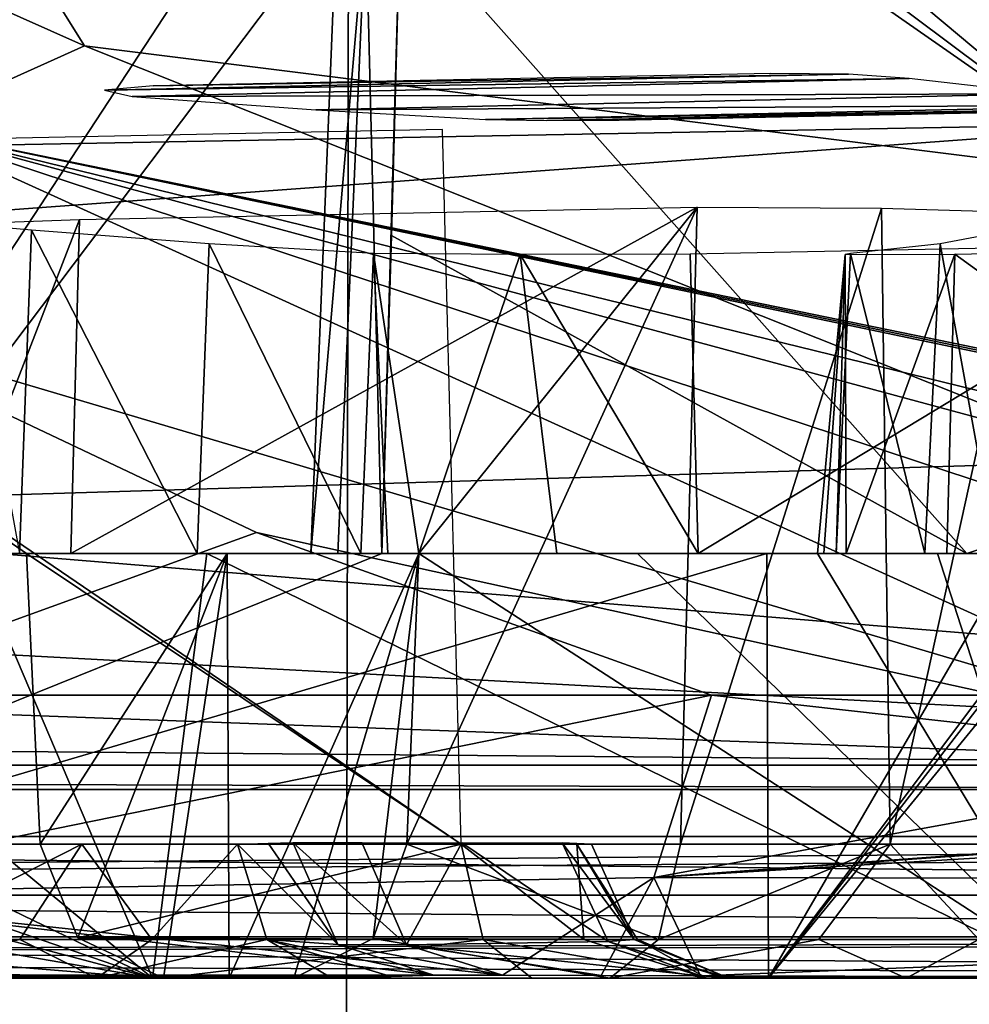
# Model space of a CAD drawing. Header units: millimetres. Extents: x -4274 to 4951, y -4805 to 4805.
# Tile 80 of 225: x 445 to 615, y -2976 to -2800. Entities that reach past the tile are written whole.
import ezdxf

# ---------------------------------------------------------------- set-up
doc = ezdxf.new("R2010")
doc.units = ezdxf.units.MM
doc.header["$LTSCALE"] = 41.718519
for name, color, linetype in [('1000', 7, 'CONTINUOUS'), ('1002', 7, 'CONTINUOUS'), ('1016', 7, 'CONTINUOUS'), ('1021', 7, 'CONTINUOUS'), ('1025', 7, 'CONTINUOUS'), ('1589', 7, 'CONTINUOUS'), ('1604', 7, 'CONTINUOUS'), ('1625', 7, 'CONTINUOUS'), ('1633', 7, 'CONTINUOUS'), ('1634', 7, 'CONTINUOUS'), ('270', 7, 'CONTINUOUS'), ('300', 7, 'CONTINUOUS'), ('499', 7, 'CONTINUOUS'), ('545', 7, 'CONTINUOUS'), ('559', 7, 'CONTINUOUS'), ('563', 7, 'CONTINUOUS'), ('568', 7, 'CONTINUOUS'), ('600', 7, 'CONTINUOUS'), ('629', 7, 'CONTINUOUS'), ('632', 7, 'CONTINUOUS'), ('636', 7, 'CONTINUOUS'), ('675', 7, 'CONTINUOUS'), ('710', 7, 'CONTINUOUS'), ('714', 7, 'CONTINUOUS'), ('716', 7, 'CONTINUOUS'), ('768', 7, 'CONTINUOUS'), ('769', 7, 'CONTINUOUS'), ('807', 7, 'CONTINUOUS'), ('826', 7, 'CONTINUOUS'), ('830', 7, 'CONTINUOUS'), ('833', 7, 'CONTINUOUS'), ('834', 7, 'CONTINUOUS'), ('835', 7, 'CONTINUOUS'), ('84', 7, 'CONTINUOUS'), ('873', 7, 'CONTINUOUS'), ('878', 7, 'CONTINUOUS'), ('889', 7, 'CONTINUOUS'), ('90', 7, 'CONTINUOUS'), ('918', 7, 'CONTINUOUS'), ('922', 7, 'CONTINUOUS'), ('928', 7, 'CONTINUOUS'), ('931', 7, 'CONTINUOUS'), ('933', 7, 'CONTINUOUS'), ('954', 7, 'CONTINUOUS'), ('960', 7, 'CONTINUOUS'), ('964', 7, 'CONTINUOUS'), ('965', 7, 'CONTINUOUS'), ('966', 7, 'CONTINUOUS'), ('989', 7, 'CONTINUOUS'), ('993', 7, 'CONTINUOUS')]:
    doc.layers.add(name, color=color, linetype=linetype)

msp = doc.modelspace()

# ---------------------------------------------------------------- linework, layer by layer
at = {"layer": '1000', "linetype": 'Continuous'}
for points in [[(547.17, -2947.73, -867.14), (554.83, -2964.83, -865.28), (541.92, -2947.51, -854.06), (547.17, -2947.73, -867.14)], [(547.17, -2947.73, -867.14), (541.92, -2947.51, -854.06), (545.02, -2947.61, -860.42), (547.17, -2947.73, -867.14)], [(541.92, -2947.51, -854.06), (554.83, -2964.83, -865.28), (550.18, -2965.2, -849.26), (541.92, -2947.51, -854.06)], [(554.83, -2964.83, -865.28), (571.82, -2971.8, -861.15), (550.18, -2965.2, -849.26), (554.83, -2964.83, -865.28)], [(571.82, -2971.8, -861.15), (570.7, -2971.58, -850.05), (550.18, -2965.2, -849.26), (571.82, -2971.8, -861.15)], [(570.7, -2971.58, -850.05), (566.72, -2971.37, -839.69), (550.18, -2965.2, -849.26), (570.7, -2971.58, -850.05)]]:
    msp.add_3dface(points, dxfattribs=at)
at = {"layer": '1002', "linetype": 'Continuous'}
for points in [[(609.73, -2840.05, -1388.61), (619.76, -2895.6, -1433.68), (622.71, -2837.63, -1432.94), (609.73, -2840.05, -1388.61)], [(593.65, -2841.78, -1345.35), (606.97, -2895.6, -1389.53), (609.73, -2840.05, -1388.61), (593.65, -2841.78, -1345.35)], [(606.97, -2895.6, -1389.53), (619.76, -2895.6, -1433.68), (609.73, -2840.05, -1388.61), (606.97, -2895.6, -1389.53)], [(593.65, -2841.78, -1345.35), (591.04, -2895.6, -1346.42), (606.97, -2895.6, -1389.53), (593.65, -2841.78, -1345.35)]]:
    msp.add_3dface(points, dxfattribs=at)
at = {"layer": '1016', "linetype": 'Continuous'}
for points in [[(455.36, -2835.71, -1058.91), (453.79, -2895.6, -1056.19), (432.18, -2895.6, -1083.94), (455.36, -2835.71, -1058.91)], [(455.36, -2835.71, -1058.91), (432.18, -2895.6, -1083.94), (433.82, -2836.48, -1091.38), (455.36, -2835.71, -1058.91)], [(444.63, -2895.6, -1130.35), (446.74, -2837.62, -1128.16), (433.82, -2836.48, -1091.38), (444.63, -2895.6, -1130.35)]]:
    msp.add_3dface(points, dxfattribs=at)
at = {"layer": '1021', "linetype": 'Continuous'}
for points in [[(591.04, -2895.6, -1346.42), (593.65, -2841.78, -1345.35), (592.69, -2841.99, -1314.43), (591.04, -2895.6, -1346.42)], [(587.69, -2895.6, -1332.47), (588.83, -2895.6, -1339.57), (592.69, -2841.99, -1314.43), (587.69, -2895.6, -1332.47)], [(592.88, -2895.6, -1306.91), (587.69, -2895.6, -1332.47), (592.69, -2841.99, -1314.43), (592.88, -2895.6, -1306.91)], [(588.83, -2895.6, -1339.57), (591.04, -2895.6, -1346.42), (592.69, -2841.99, -1314.43), (588.83, -2895.6, -1339.57)], [(612.34, -2841.91, -1290.53), (592.88, -2895.6, -1306.91), (592.69, -2841.99, -1314.43), (612.34, -2841.91, -1290.53)], [(612.34, -2841.91, -1290.53), (610.93, -2895.6, -1288.09), (592.88, -2895.6, -1306.91), (612.34, -2841.91, -1290.53)]]:
    msp.add_3dface(points, dxfattribs=at)
at = {"layer": '1025', "linetype": 'Continuous'}
for points in [[(686.6, -2895.6, -1244.41), (612.34, -2841.91, -1290.53), (705.68, -2840.03, -1236.75), (686.6, -2895.6, -1244.41)], [(612.34, -2841.91, -1290.53), (686.6, -2895.6, -1244.41), (610.93, -2895.6, -1288.09), (612.34, -2841.91, -1290.53)]]:
    msp.add_3dface(points, dxfattribs=at)
at = {"layer": '1589', "linetype": 'Continuous'}
for points in [[(593.28, -2809.65, -1017.09), (459.85, -2812.48, -1096.08), (604.18, -2810.42, -1025.36), (593.28, -2809.65, -1017.09)], [(468.58, -2811.71, -1082.7), (459.85, -2812.48, -1096.08), (593.28, -2809.65, -1017.09), (468.58, -2811.71, -1082.7)], [(579.37, -2809.48, -1018.87), (468.58, -2811.71, -1082.7), (593.28, -2809.65, -1017.09), (579.37, -2809.48, -1018.87)], [(459.85, -2812.48, -1096.08), (464.82, -2813.61, -1111.58), (604.18, -2810.42, -1025.36), (459.85, -2812.48, -1096.08)], [(604.18, -2810.42, -1025.36), (464.82, -2813.61, -1111.58), (628.19, -2813.18, -1066.69), (604.18, -2810.42, -1025.36)], [(464.82, -2813.61, -1111.58), (497.78, -2816.01, -1145.94), (628.19, -2813.18, -1066.69), (464.82, -2813.61, -1111.58)], [(497.78, -2816.01, -1145.94), (652.24, -2815.12, -1108.17), (628.19, -2813.18, -1066.69), (497.78, -2816.01, -1145.94)], [(528.17, -2817.73, -1182.54), (652.24, -2815.12, -1108.17), (497.78, -2816.01, -1145.94), (528.17, -2817.73, -1182.54)], [(653.97, -2815.6, -1122.02), (652.24, -2815.12, -1108.17), (528.17, -2817.73, -1182.54), (653.97, -2815.6, -1122.02)], [(539.18, -2817.95, -1189.3), (653.97, -2815.6, -1122.02), (528.17, -2817.73, -1182.54), (539.18, -2817.95, -1189.3)], [(645.39, -2815.98, -1133.22), (653.97, -2815.6, -1122.02), (539.18, -2817.95, -1189.3), (645.39, -2815.98, -1133.22)], [(552.15, -2817.86, -1187.17), (645.39, -2815.98, -1133.22), (539.18, -2817.95, -1189.3), (552.15, -2817.86, -1187.17)]]:
    msp.add_3dface(points, dxfattribs=at)
at = {"layer": '1604', "linetype": 'Continuous'}
for points in [[(-708.38, -2748.05, -3318.09), (710.36, -2716.85, -2498.97), (-688.94, -2843.26, -3306.86), (-708.38, -2748.05, -3318.09)], [(-688.94, -2843.26, -3306.86), (710.36, -2716.85, -2498.97), (670.21, -2758.77, -2522.15), (-688.94, -2843.26, -3306.86)], [(655.09, -2818.34, -2530.88), (-688.94, -2843.26, -3306.86), (670.21, -2758.77, -2522.15), (655.09, -2818.34, -2530.88)], [(-740.37, -2921, -3336.55), (-688.94, -2843.26, -3306.86), (655.09, -2818.34, -2530.88), (-740.37, -2921, -3336.55)], [(669.25, -2878.22, -2522.71), (-740.37, -2921, -3336.55), (655.09, -2818.34, -2530.88), (669.25, -2878.22, -2522.71)], [(708.73, -2921, -2499.92), (-740.37, -2921, -3336.55), (669.25, -2878.22, -2522.71), (708.73, -2921, -2499.92)]]:
    msp.add_3dface(points, dxfattribs=at)
at = {"layer": '1625', "linetype": 'Continuous'}
for points in [[(-1120.22, -2971.8, -3497.2), (1037.78, -2971.8, -2251.28), (-1144.86, -2971.8, -3452.77), (-1120.22, -2971.8, -3497.2)], [(1037.78, -2971.8, -2251.28), (1011.61, -2971.8, -2207.73), (-1144.86, -2971.8, -3452.77), (1037.78, -2971.8, -2251.28)]]:
    msp.add_3dface(points, dxfattribs=at)
at = {"layer": '1633', "linetype": 'Continuous'}
for points in [[(-740.37, -2921, -3336.55), (729.74, -2933.56, -2485.97), (-762.96, -2933.56, -3347.78), (-740.37, -2921, -3336.55)], [(-740.37, -2921, -3336.55), (708.73, -2921, -2499.92), (729.74, -2933.56, -2485.97), (-740.37, -2921, -3336.55)], [(752.62, -2937.93, -2471.22), (-787.17, -2937.93, -3360.22), (-762.96, -2933.56, -3347.78), (752.62, -2937.93, -2471.22)], [(729.74, -2933.56, -2485.97), (752.62, -2937.93, -2471.22), (-762.96, -2933.56, -3347.78), (729.74, -2933.56, -2485.97)], [(-1102.54, -2956.92, -3528.47), (-787.17, -2937.93, -3360.22), (1056.01, -2956.92, -2282.23), (-1102.54, -2956.92, -3528.47)], [(1056.01, -2956.92, -2282.23), (-787.17, -2937.93, -3360.22), (752.62, -2937.93, -2471.22), (1056.01, -2956.92, -2282.23)], [(-1120.22, -2971.8, -3497.2), (-1102.54, -2956.92, -3528.47), (1037.78, -2971.8, -2251.28), (-1120.22, -2971.8, -3497.2)], [(1037.78, -2971.8, -2251.28), (-1102.54, -2956.92, -3528.47), (1056.01, -2956.92, -2282.23), (1037.78, -2971.8, -2251.28)]]:
    msp.add_3dface(points, dxfattribs=at)
at = {"layer": '1634', "linetype": 'Continuous'}
for points in [[(-1157.56, -2946.4, -3430.77), (-1153.84, -2964.36, -3437.21), (998.91, -2946.4, -2185.73), (-1157.56, -2946.4, -3430.77)], [(998.91, -2946.4, -2185.73), (-1153.84, -2964.36, -3437.21), (1002.63, -2964.36, -2192.17), (998.91, -2946.4, -2185.73)], [(-1153.84, -2964.36, -3437.21), (-1144.86, -2971.8, -3452.77), (1002.63, -2964.36, -2192.17), (-1153.84, -2964.36, -3437.21)], [(-1144.86, -2971.8, -3452.77), (1011.61, -2971.8, -2207.73), (1002.63, -2964.36, -2192.17), (-1144.86, -2971.8, -3452.77)]]:
    msp.add_3dface(points, dxfattribs=at)
at = {"layer": '270', "linetype": 'Continuous'}
for points in [[(502.29, -3517.88, -7721.17), (996.97, -2516.9, -8129.78), (996.97, -3026.52, -7887.37), (502.29, -3517.88, -7721.17)], [(996.97, -2516.9, -8129.78), (502.29, -3517.88, -7721.17), (503.69, -2748.61, -8129.82), (996.97, -2516.9, -8129.78)], [(502.29, -3517.88, -7721.17), (0, -3517.92, -7758.29), (503.69, -2748.61, -8129.82), (502.29, -3517.88, -7721.17)], [(503.69, -2748.61, -8129.82), (0, -3517.92, -7758.29), (0, -2824, -8129.78), (503.69, -2748.61, -8129.82)]]:
    msp.add_3dface(points, dxfattribs=at)
at = {"layer": '300', "linetype": 'Continuous'}
for points in [[(-1547.65, -2547.31, -5305.43), (-1539.2, -3082.35, -4849.15), (1547.65, -2547.29, -5305.44), (-1547.65, -2547.31, -5305.43)], [(-1539.2, -3082.35, -4849.15), (1539.2, -3082.35, -4849.15), (1547.65, -2547.29, -5305.44), (-1539.2, -3082.35, -4849.15)]]:
    msp.add_3dface(points, dxfattribs=at)
at = {"layer": '499', "linetype": 'Continuous'}
for points in [[(-1174.96, -2946.4, -3440.82), (1012.6, -2964.36, -2169.24), (-1178.68, -2964.36, -3434.38), (-1174.96, -2946.4, -3440.82)], [(1016.32, -2946.4, -2175.68), (1012.6, -2964.36, -2169.24), (-1174.96, -2946.4, -3440.82), (1016.32, -2946.4, -2175.68)], [(1003.62, -2971.8, -2153.68), (-1187.66, -2971.8, -3418.82), (-1178.68, -2964.36, -3434.38), (1003.62, -2971.8, -2153.68)], [(1012.6, -2964.36, -2169.24), (1003.62, -2971.8, -2153.68), (-1178.68, -2964.36, -3434.38), (1012.6, -2964.36, -2169.24)]]:
    msp.add_3dface(points, dxfattribs=at)
at = {"layer": '545', "linetype": 'Continuous'}
for points in [[(1087.66, -2971.8, -1898.36), (-1332.01, -2971.8, -3295.36), (1003.62, -2971.8, -2153.68), (1087.66, -2971.8, -1898.36)], [(1003.62, -2971.8, -2153.68), (-1332.01, -2971.8, -3295.36), (-1187.66, -2971.8, -3418.82), (1003.62, -2971.8, -2153.68)]]:
    msp.add_3dface(points, dxfattribs=at)
at = {"layer": '559', "linetype": 'Continuous'}
for points in [[(-935.13, -2782.49, -3026.93), (1074.98, -2947.73, -1876.39), (1069.54, -2740.25, -1866.98), (-935.13, -2782.49, -3026.93)], [(-924.52, -2840.32, -3024.3), (1074.98, -2947.73, -1876.39), (-935.13, -2782.49, -3026.93), (-924.52, -2840.32, -3024.3)], [(-966.13, -2872.74, -3050.29), (1074.98, -2947.73, -1876.39), (-924.52, -2840.32, -3024.3), (-966.13, -2872.74, -3050.29)], [(-1344.7, -2947.73, -3273.39), (1074.98, -2947.73, -1876.39), (-966.13, -2872.74, -3050.29), (-1344.7, -2947.73, -3273.39)]]:
    msp.add_3dface(points, dxfattribs=at)
at = {"layer": '563', "linetype": 'Continuous'}
for points in [[(-175.65, -2971.8, -972.46), (-320.68, -2971.8, -1033.85), (578.94, -2971.8, -1865.15), (-175.65, -2971.8, -972.46)], [(-320.68, -2971.8, -1033.85), (320.67, -2971.8, -2144.7), (578.94, -2971.8, -1865.15), (-320.68, -2971.8, -1033.85)], [(-20.04, -2971.8, -948.24), (-175.65, -2971.8, -972.46), (578.94, -2971.8, -1865.15), (-20.04, -2971.8, -948.24)], [(-20.04, -2971.8, -948.24), (578.94, -2971.8, -1865.15), (59.33, -2971.8, -950.68), (-20.04, -2971.8, -948.24)], [(578.94, -2971.8, -1865.15), (633.8, -2971.8, -1491.2), (59.33, -2971.8, -950.68), (578.94, -2971.8, -1865.15)], [(633.8, -2971.8, -1491.2), (137.8, -2971.8, -962.91), (59.33, -2971.8, -950.68), (633.8, -2971.8, -1491.2)], [(633.8, -2971.8, -1491.2), (468.48, -2971.8, -1151.33), (137.8, -2971.8, -962.91), (633.8, -2971.8, -1491.2)]]:
    msp.add_3dface(points, dxfattribs=at)
at = {"layer": '568', "linetype": 'Continuous'}
for points in [[(413.32, -2971.8, -730.36), (458.4, -2971.8, -720.75), (399.32, -2971.8, -706.12), (413.32, -2971.8, -730.36)], [(399.32, -2971.8, -706.12), (458.4, -2971.8, -720.75), (430.19, -2971.8, -671.87), (399.32, -2971.8, -706.12)], [(458.4, -2971.8, -720.75), (500.61, -2971.8, -739.32), (430.19, -2971.8, -671.87), (458.4, -2971.8, -720.75)], [(430.19, -2971.8, -671.87), (500.61, -2971.8, -739.32), (435.21, -2971.8, -626.05), (430.19, -2971.8, -671.87)]]:
    msp.add_3dface(points, dxfattribs=at)
at = {"layer": '600', "linetype": 'Continuous'}
for points in [[(550.48, -2971.8, -967.93), (470.46, -2971.8, -981.8), (482.24, -2971.8, -991.11), (550.48, -2971.8, -967.93)], [(470.46, -2971.8, -981.8), (550.48, -2971.8, -967.93), (536.48, -2971.8, -943.69), (470.46, -2971.8, -981.8)], [(493.83, -2971.8, -1000.64), (550.48, -2971.8, -967.93), (482.24, -2971.8, -991.11), (493.83, -2971.8, -1000.64)], [(550.48, -2971.8, -967.93), (603.63, -2971.8, -959.56), (536.48, -2971.8, -943.69), (550.48, -2971.8, -967.93)], [(536.48, -2971.8, -943.69), (603.63, -2971.8, -959.56), (567.89, -2971.8, -908.3), (536.48, -2971.8, -943.69)], [(603.63, -2971.8, -959.56), (571.82, -2971.8, -861.15), (567.89, -2971.8, -908.3), (603.63, -2971.8, -959.56)], [(610.11, -2971.8, -924.95), (571.82, -2971.8, -861.15), (603.63, -2971.8, -959.56), (610.11, -2971.8, -924.95)], [(648.67, -2971.8, -988.97), (610.11, -2971.8, -924.95), (603.63, -2971.8, -959.56), (648.67, -2971.8, -988.97)]]:
    msp.add_3dface(points, dxfattribs=at)
at = {"layer": '629', "linetype": 'Continuous'}
for points in [[(362.87, -2762.88, -349.99), (456.27, -2804.54, -461.1), (337.79, -2615.01, 53.65), (362.87, -2762.88, -349.99)], [(337.79, -2615.01, 53.65), (456.27, -2804.54, -461.1), (643.27, -2827.94, -475.46), (337.79, -2615.01, 53.65)], [(643.27, -2827.94, -475.46), (456.27, -2804.54, -461.1), (638.22, -2877.16, -776.23), (643.27, -2827.94, -475.46)]]:
    msp.add_3dface(points, dxfattribs=at)
at = {"layer": '632', "linetype": 'Continuous'}
for points in [[(176.95, -2921.42, -972.82), (468.48, -2971.8, -1151.33), (180.55, -2895.6, -973.87), (176.95, -2921.42, -972.82)], [(180.55, -2895.6, -973.87), (468.48, -2971.8, -1151.33), (247.43, -2895.6, -997.58), (180.55, -2895.6, -973.87)], [(247.43, -2895.6, -997.58), (468.48, -2971.8, -1151.33), (311.28, -2895.6, -1028.54), (247.43, -2895.6, -997.58)], [(311.28, -2895.6, -1028.54), (468.48, -2971.8, -1151.33), (376.35, -2895.6, -1069.96), (311.28, -2895.6, -1028.54)], [(509.58, -2895.63, -1980.12), (578.62, -2895.6, -1865.92), (320.67, -2971.8, -2144.7), (509.58, -2895.63, -1980.12)], [(320.67, -2971.8, -2144.7), (578.62, -2895.6, -1865.92), (578.94, -2971.8, -1865.15), (320.67, -2971.8, -2144.7)], [(422, -2895.6, -2072.24), (509.58, -2895.63, -1980.12), (320.67, -2971.8, -2144.7), (422, -2895.6, -2072.24)], [(376.35, -2895.6, -1069.96), (468.48, -2971.8, -1151.33), (435.98, -2895.6, -1118.9), (376.35, -2895.6, -1069.96)], [(435.98, -2895.6, -1118.9), (468.48, -2971.8, -1151.33), (478.23, -2895.6, -1161.93), (435.98, -2895.6, -1118.9)], [(468.48, -2971.8, -1151.33), (633.8, -2971.8, -1491.2), (478.23, -2895.6, -1161.93), (468.48, -2971.8, -1151.33)], [(478.23, -2895.6, -1161.93), (633.8, -2971.8, -1491.2), (516.25, -2895.6, -1208.73), (478.23, -2895.6, -1161.93)], [(516.25, -2895.6, -1208.73), (633.8, -2971.8, -1491.2), (555.43, -2895.6, -1268.6), (516.25, -2895.6, -1208.73)], [(555.43, -2895.6, -1268.6), (633.8, -2971.8, -1491.2), (587.69, -2895.6, -1332.47), (555.43, -2895.6, -1268.6)], [(578.62, -2895.6, -1865.92), (623.24, -2895.6, -1740.62), (578.94, -2971.8, -1865.15), (578.62, -2895.6, -1865.92)], [(641.26, -2895.6, -1600.07), (637.92, -2895.6, -1523.01), (578.94, -2971.8, -1865.15), (641.26, -2895.6, -1600.07)], [(578.94, -2971.8, -1865.15), (637.92, -2895.6, -1523.01), (633.8, -2971.8, -1491.2), (578.94, -2971.8, -1865.15)], [(636.14, -2895.6, -1670.84), (641.26, -2895.6, -1600.07), (578.94, -2971.8, -1865.15), (636.14, -2895.6, -1670.84)], [(623.24, -2895.6, -1740.62), (636.14, -2895.6, -1670.84), (578.94, -2971.8, -1865.15), (623.24, -2895.6, -1740.62)], [(587.69, -2895.6, -1332.47), (633.8, -2971.8, -1491.2), (609.21, -2895.6, -1388.8), (587.69, -2895.6, -1332.47)], [(633.8, -2971.8, -1491.2), (625.35, -2895.6, -1446.9), (609.21, -2895.6, -1388.8), (633.8, -2971.8, -1491.2)], [(173.85, -2947.73, -971.94), (468.48, -2971.8, -1151.33), (176.95, -2921.42, -972.82), (173.85, -2947.73, -971.94)], [(161.4, -2964.1, -968.57), (468.48, -2971.8, -1151.33), (173.85, -2947.73, -971.94), (161.4, -2964.1, -968.57)], [(137.8, -2971.8, -962.91), (468.48, -2971.8, -1151.33), (161.4, -2964.1, -968.57), (137.8, -2971.8, -962.91)]]:
    msp.add_3dface(points, dxfattribs=at)
at = {"layer": '636', "linetype": 'Continuous'}
for points in [[(501.54, -2781.03, -1994.84), (415.16, -2895.6, -2075.03), (322.85, -2774.85, -2148.03), (501.54, -2781.03, -1994.84)], [(501.54, -2781.03, -1994.84), (496.87, -2895.6, -1991.07), (415.16, -2895.6, -2075.03), (501.54, -2781.03, -1994.84)]]:
    msp.add_3dface(points, dxfattribs=at)
at = {"layer": '675', "linetype": 'Continuous'}
for points in [[(496.87, -2895.6, -1991.07), (501.54, -2781.03, -1994.84), (506.75, -2781.16, -1989.47), (496.87, -2895.6, -1991.07)], [(501.7, -2895.6, -1985.94), (496.87, -2895.6, -1991.07), (506.75, -2781.16, -1989.47), (501.7, -2895.6, -1985.94)], [(509.58, -2895.63, -1980.12), (501.7, -2895.6, -1985.94), (506.75, -2781.16, -1989.47), (509.58, -2895.63, -1980.12)], [(512.86, -2781.17, -1985.16), (509.58, -2895.63, -1980.12), (506.75, -2781.16, -1989.47), (512.86, -2781.17, -1985.16)], [(509.58, -2895.63, -1980.12), (512.86, -2781.17, -1985.16), (511.3, -2838.59, -1982.58), (509.58, -2895.63, -1980.12)]]:
    msp.add_3dface(points, dxfattribs=at)
at = {"layer": '710', "linetype": 'Continuous'}
for points in [[(456.27, -2804.54, -461.1), (423.7, -2819.21, -475.38), (638.22, -2877.16, -776.23), (456.27, -2804.54, -461.1)], [(406.49, -2853.61, -474.71), (673.39, -2932.75, -934.2), (423.7, -2819.21, -475.38), (406.49, -2853.61, -474.71)], [(673.39, -2932.75, -934.2), (782.31, -2937.28, -1120.28), (423.7, -2819.21, -475.38), (673.39, -2932.75, -934.2)], [(423.7, -2819.21, -475.38), (782.31, -2937.28, -1120.28), (805.44, -2912.66, -1124.26), (423.7, -2819.21, -475.38)], [(423.7, -2819.21, -475.38), (830.72, -2902.81, -1109.66), (827.01, -2902.8, -1103.24), (423.7, -2819.21, -475.38)], [(830.72, -2902.81, -1109.66), (423.7, -2819.21, -475.38), (805.44, -2912.66, -1124.26), (830.72, -2902.81, -1109.66)], [(423.7, -2819.21, -475.38), (827.01, -2902.8, -1103.24), (823.3, -2902.77, -1096.82), (423.7, -2819.21, -475.38)], [(423.7, -2819.21, -475.38), (823.3, -2902.77, -1096.82), (638.22, -2877.16, -776.23), (423.7, -2819.21, -475.38)], [(673.39, -2932.75, -934.2), (406.49, -2853.61, -474.71), (487.11, -2891.86, -614.34), (673.39, -2932.75, -934.2)], [(568.68, -2921, -755.62), (673.39, -2932.75, -934.2), (487.11, -2891.86, -614.34), (568.68, -2921, -755.62)]]:
    msp.add_3dface(points, dxfattribs=at)
at = {"layer": '714', "linetype": 'Continuous'}
for points in [[(587.93, -2964.82, -975.38), (559.22, -2964.82, -983.07), (600.75, -2947.73, -984.95), (587.93, -2964.82, -975.38)], [(559.22, -2964.82, -983.07), (563.16, -2947.73, -989.9), (600.75, -2947.73, -984.95), (559.22, -2964.82, -983.07)], [(616.64, -2964.82, -983.07), (587.93, -2964.82, -975.38), (600.75, -2947.73, -984.95), (616.64, -2964.82, -983.07)], [(630.83, -2947.73, -1008.03), (616.64, -2964.82, -983.07), (600.75, -2947.73, -984.95), (630.83, -2947.73, -1008.03)], [(603.63, -2971.8, -959.56), (550.48, -2971.8, -967.93), (587.93, -2964.82, -975.38), (603.63, -2971.8, -959.56)], [(587.93, -2964.82, -975.38), (550.48, -2971.8, -967.93), (559.22, -2964.82, -983.07), (587.93, -2964.82, -975.38)], [(616.64, -2964.82, -983.07), (603.63, -2971.8, -959.56), (587.93, -2964.82, -975.38), (616.64, -2964.82, -983.07)], [(648.67, -2971.8, -988.97), (603.63, -2971.8, -959.56), (616.64, -2964.82, -983.07), (648.67, -2971.8, -988.97)]]:
    msp.add_3dface(points, dxfattribs=at)
at = {"layer": '716', "linetype": 'Continuous'}
for points in [[(614.51, -2895.6, -1919.35), (512.86, -2781.17, -1985.16), (981.8, -2771.38, -1715.01), (614.51, -2895.6, -1919.35)], [(719.47, -2895.6, -1858.94), (614.51, -2895.6, -1919.35), (981.8, -2771.38, -1715.01), (719.47, -2895.6, -1858.94)], [(511.3, -2838.59, -1982.58), (512.86, -2781.17, -1985.16), (614.51, -2895.6, -1919.35), (511.3, -2838.59, -1982.58)], [(509.58, -2895.63, -1980.12), (511.3, -2838.59, -1982.58), (614.51, -2895.6, -1919.35), (509.58, -2895.63, -1980.12)]]:
    msp.add_3dface(points, dxfattribs=at)
at = {"layer": '768', "linetype": 'Continuous'}
msp.add_3dface([(362.87, -2762.88, -349.99), (423.7, -2819.21, -475.38), (456.27, -2804.54, -461.1), (362.87, -2762.88, -349.99)], dxfattribs=at)
at = {"layer": '769', "linetype": 'Continuous'}
for points in [[(568.68, -2921, -755.62), (558.34, -2953.71, -761.59), (673.39, -2932.75, -934.2), (568.68, -2921, -755.62)], [(896.86, -2933.31, -1321), (558.34, -2953.71, -761.59), (1006.31, -2921, -1513.62), (896.86, -2933.31, -1321)], [(1006.31, -2921, -1513.62), (558.34, -2953.71, -761.59), (995.33, -2954.58, -1519.96), (1006.31, -2921, -1513.62)], [(673.39, -2932.75, -934.2), (558.34, -2953.71, -761.59), (782.31, -2937.28, -1120.28), (673.39, -2932.75, -934.2)], [(789.97, -2937.31, -1133.54), (558.34, -2953.71, -761.59), (896.86, -2933.31, -1321), (789.97, -2937.31, -1133.54)], [(782.31, -2937.28, -1120.28), (558.34, -2953.71, -761.59), (789.97, -2937.31, -1133.54), (782.31, -2937.28, -1120.28)], [(531.21, -2971.24, -777.25), (548.93, -2971.28, -808.2), (558.34, -2953.71, -761.59), (531.21, -2971.24, -777.25)], [(548.93, -2971.28, -808.2), (566.72, -2971.37, -839.69), (558.34, -2953.71, -761.59), (548.93, -2971.28, -808.2)], [(558.34, -2953.71, -761.59), (566.72, -2971.37, -839.69), (995.33, -2954.58, -1519.96), (558.34, -2953.71, -761.59)], [(566.72, -2971.37, -839.69), (748.07, -2971.8, -1157.38), (995.33, -2954.58, -1519.96), (566.72, -2971.37, -839.69)], [(701.23, -2971.8, -1078.25), (748.07, -2971.8, -1157.38), (566.72, -2971.37, -839.69), (701.23, -2971.8, -1078.25)], [(677.06, -2971.8, -1036.98), (701.23, -2971.8, -1078.25), (566.72, -2971.37, -839.69), (677.06, -2971.8, -1036.98)], [(652.97, -2971.8, -995.25), (677.06, -2971.8, -1036.98), (566.72, -2971.37, -839.69), (652.97, -2971.8, -995.25)], [(648.67, -2971.8, -988.97), (652.97, -2971.8, -995.25), (566.72, -2971.37, -839.69), (648.67, -2971.8, -988.97)], [(570.7, -2971.58, -850.05), (648.67, -2971.8, -988.97), (566.72, -2971.37, -839.69), (570.7, -2971.58, -850.05)], [(610.11, -2971.8, -924.95), (648.67, -2971.8, -988.97), (570.7, -2971.58, -850.05), (610.11, -2971.8, -924.95)], [(571.82, -2971.8, -861.15), (610.11, -2971.8, -924.95), (570.7, -2971.58, -850.05), (571.82, -2971.8, -861.15)]]:
    msp.add_3dface(points, dxfattribs=at)
at = {"layer": '807', "linetype": 'Continuous'}
for points in [[(-1344.7, -2947.73, -3273.39), (-1340.76, -2964.82, -3280.22), (1074.98, -2947.73, -1876.39), (-1344.7, -2947.73, -3273.39)], [(1074.98, -2947.73, -1876.39), (-1340.76, -2964.82, -3280.22), (1078.94, -2964.86, -1883.25), (1074.98, -2947.73, -1876.39)], [(-1340.76, -2964.82, -3280.22), (-1332.01, -2971.8, -3295.36), (1078.94, -2964.86, -1883.25), (-1340.76, -2964.82, -3280.22)], [(-1332.01, -2971.8, -3295.36), (1087.66, -2971.8, -1898.36), (1078.94, -2964.86, -1883.25), (-1332.01, -2971.8, -3295.36)]]:
    msp.add_3dface(points, dxfattribs=at)
at = {"layer": '826', "linetype": 'Continuous'}
for points in [[(337.79, -2615.01, 53.65), (643.27, -2827.94, -475.46), (375.01, -2627.32, 42.58), (337.79, -2615.01, 53.65)], [(375.01, -2627.32, 42.58), (643.27, -2827.94, -475.46), (415.49, -2637.22, 34.84), (375.01, -2627.32, 42.58)], [(415.49, -2637.22, 34.84), (643.27, -2827.94, -475.46), (711.71, -2832.73, -478.24), (415.49, -2637.22, 34.84)]]:
    msp.add_3dface(points, dxfattribs=at)
at = {"layer": '830', "linetype": 'Continuous'}
for points in [[(432.18, -2895.6, -1083.94), (453.79, -2895.6, -1056.19), (342.92, -2895.6, -1023), (432.18, -2895.6, -1083.94)], [(342.92, -2895.6, -1023), (453.79, -2895.6, -1056.19), (445.89, -2895.6, -963.55), (342.92, -2895.6, -1023)], [(453.79, -2895.6, -1056.19), (516.21, -2895.6, -1020.16), (445.89, -2895.6, -963.55), (453.79, -2895.6, -1056.19)], [(445.89, -2895.6, -963.55), (516.21, -2895.6, -1020.16), (481.88, -2895.6, -990.82), (445.89, -2895.6, -963.55)]]:
    msp.add_3dface(points, dxfattribs=at)
at = {"layer": '833', "linetype": 'Continuous'}
for points in [[(514.08, -2947.73, -1018.24), (559.22, -2964.82, -983.07), (508.01, -2964.65, -1012.83), (514.08, -2947.73, -1018.24)], [(563.16, -2947.73, -989.9), (559.22, -2964.82, -983.07), (514.08, -2947.73, -1018.24), (563.16, -2947.73, -989.9)], [(508.01, -2964.65, -1012.83), (550.48, -2971.8, -967.93), (493.83, -2971.8, -1000.64), (508.01, -2964.65, -1012.83)], [(559.22, -2964.82, -983.07), (550.48, -2971.8, -967.93), (508.01, -2964.65, -1012.83), (559.22, -2964.82, -983.07)]]:
    msp.add_3dface(points, dxfattribs=at)
at = {"layer": '834', "linetype": 'Continuous'}
for points in [[(444.67, -2964.82, -738.14), (422.06, -2964.82, -745.51), (455.82, -2947.73, -745.95), (444.67, -2964.82, -738.14)], [(422.06, -2964.82, -745.51), (426, -2947.73, -752.33), (455.82, -2947.73, -745.95), (422.06, -2964.82, -745.51)], [(468.33, -2964.82, -740.56), (444.67, -2964.82, -738.14), (455.82, -2947.73, -745.95), (468.33, -2964.82, -740.56)], [(483.73, -2947.73, -758.25), (468.33, -2964.82, -740.56), (455.82, -2947.73, -745.95), (483.73, -2947.73, -758.25)], [(483.73, -2947.73, -758.25), (488.98, -2964.83, -752.36), (468.33, -2964.82, -740.56), (483.73, -2947.73, -758.25)], [(458.4, -2971.8, -720.75), (413.32, -2971.8, -730.36), (444.67, -2964.82, -738.14), (458.4, -2971.8, -720.75)], [(444.67, -2964.82, -738.14), (413.32, -2971.8, -730.36), (422.06, -2964.82, -745.51), (444.67, -2964.82, -738.14)], [(468.33, -2964.82, -740.56), (458.4, -2971.8, -720.75), (444.67, -2964.82, -738.14), (468.33, -2964.82, -740.56)], [(488.98, -2964.83, -752.36), (458.4, -2971.8, -720.75), (468.33, -2964.82, -740.56), (488.98, -2964.83, -752.36)], [(488.98, -2964.83, -752.36), (500.61, -2971.8, -739.32), (458.4, -2971.8, -720.75), (488.98, -2964.83, -752.36)]]:
    msp.add_3dface(points, dxfattribs=at)
at = {"layer": '835', "linetype": 'Continuous'}
for points in [[(445.89, -2895.6, -963.55), (481.88, -2895.6, -990.82), (448.33, -2947.73, -965.29), (445.89, -2895.6, -963.55)], [(448.33, -2947.73, -965.29), (481.88, -2895.6, -990.82), (455.09, -2964.53, -970.2), (448.33, -2947.73, -965.29)], [(455.09, -2964.53, -970.2), (481.88, -2895.6, -990.82), (470.46, -2971.8, -981.8), (455.09, -2964.53, -970.2)], [(470.46, -2971.8, -981.8), (481.88, -2895.6, -990.82), (482.24, -2971.8, -991.11), (470.46, -2971.8, -981.8)], [(481.88, -2895.6, -990.82), (516.21, -2895.6, -1020.16), (482.24, -2971.8, -991.11), (481.88, -2895.6, -990.82)], [(516.21, -2895.6, -1020.16), (493.83, -2971.8, -1000.64), (482.24, -2971.8, -991.11), (516.21, -2895.6, -1020.16)], [(508.01, -2964.65, -1012.83), (493.83, -2971.8, -1000.64), (516.21, -2895.6, -1020.16), (508.01, -2964.65, -1012.83)], [(514.08, -2947.73, -1018.24), (508.01, -2964.65, -1012.83), (516.21, -2895.6, -1020.16), (514.08, -2947.73, -1018.24)]]:
    msp.add_3dface(points, dxfattribs=at)
at = {"layer": '84', "linetype": 'Continuous'}
for points in [[(-1.28, -3117.06, -10048.5), (-1.27, -3073.4, -9914.13), (1250.53, -2894.53, -10048.5), (-1.28, -3117.06, -10048.5)], [(1289.96, -3001.82, -10131.54), (-1.28, -3117.06, -10048.5), (1250.53, -2894.53, -10048.5), (1289.96, -3001.82, -10131.54)], [(-1.27, -3073.4, -9914.13), (699.25, -3004.47, -9914.13), (1250.53, -2894.53, -10048.5), (-1.27, -3073.4, -9914.13)]]:
    msp.add_3dface(points, dxfattribs=at)
at = {"layer": '873', "linetype": 'Continuous'}
for points in [[(558.34, -2953.71, -761.59), (568.68, -2921, -755.62), (393.9, -2956.58, -481.98), (558.34, -2953.71, -761.59)], [(393.9, -2956.58, -481.98), (568.68, -2921, -755.62), (406.49, -2921, -474.71), (393.9, -2956.58, -481.98)], [(531.21, -2971.24, -777.25), (558.34, -2953.71, -761.59), (393.9, -2956.58, -481.98), (531.21, -2971.24, -777.25)], [(531.21, -2971.24, -777.25), (393.9, -2956.58, -481.98), (518.89, -2971.24, -755.9), (531.21, -2971.24, -777.25)], [(518.89, -2971.24, -755.9), (393.9, -2956.58, -481.98), (429.99, -2971.24, -601.92), (518.89, -2971.24, -755.9)], [(511.26, -2971.49, -746.48), (518.89, -2971.24, -755.9), (429.99, -2971.24, -601.92), (511.26, -2971.49, -746.48)], [(511.26, -2971.49, -746.48), (429.99, -2971.24, -601.92), (434.4, -2971.5, -613.58), (511.26, -2971.49, -746.48)], [(435.21, -2971.8, -626.05), (511.26, -2971.49, -746.48), (434.4, -2971.5, -613.58), (435.21, -2971.8, -626.05)], [(500.61, -2971.8, -739.32), (511.26, -2971.49, -746.48), (435.21, -2971.8, -626.05), (500.61, -2971.8, -739.32)]]:
    msp.add_3dface(points, dxfattribs=at)
at = {"layer": '878', "linetype": 'Continuous'}
for points in [[(415.49, -2637.22, 34.84), (711.71, -2832.73, -478.24), (435.59, -2641.38, 31.63), (415.49, -2637.22, 34.84)], [(711.71, -2832.73, -478.24), (456.2, -2645.18, 29.28), (435.59, -2641.38, 31.63), (711.71, -2832.73, -478.24)], [(711.71, -2832.73, -478.24), (477.33, -2648.62, 27.77), (456.2, -2645.18, 29.28), (711.71, -2832.73, -478.24)], [(711.71, -2832.73, -478.24), (498.97, -2651.7, 27.11), (477.33, -2648.62, 27.77), (711.71, -2832.73, -478.24)], [(711.71, -2832.73, -478.24), (521.13, -2654.43, 27.31), (498.97, -2651.7, 27.11), (711.71, -2832.73, -478.24)], [(711.71, -2832.73, -478.24), (543.79, -2656.83, 28.37), (521.13, -2654.43, 27.31), (711.71, -2832.73, -478.24)], [(711.71, -2832.73, -478.24), (567.06, -2658.92, 30.24), (543.79, -2656.83, 28.37), (711.71, -2832.73, -478.24)], [(711.71, -2832.73, -478.24), (590.96, -2660.71, 32.9), (567.06, -2658.92, 30.24), (711.71, -2832.73, -478.24)], [(711.71, -2832.73, -478.24), (615.37, -2662.19, 36.43), (590.96, -2660.71, 32.9), (711.71, -2832.73, -478.24)]]:
    msp.add_3dface(points, dxfattribs=at)
at = {"layer": '889', "linetype": 'Continuous'}
for points in [[(563.16, -2947.73, -989.9), (566.15, -2833.48, -995.08), (599.21, -2833.64, -990.73), (563.16, -2947.73, -989.9)], [(600.75, -2947.73, -984.95), (563.16, -2947.73, -989.9), (599.21, -2833.64, -990.73), (600.75, -2947.73, -984.95)], [(625.69, -2834.43, -1011), (600.75, -2947.73, -984.95), (599.21, -2833.64, -990.73), (625.69, -2834.43, -1011)], [(630.83, -2947.73, -1008.03), (600.75, -2947.73, -984.95), (625.69, -2834.43, -1011), (630.83, -2947.73, -1008.03)]]:
    msp.add_3dface(points, dxfattribs=at)
at = {"layer": '90', "linetype": 'Continuous'}
for points in [[(1235.47, -2853.55, -9914.13), (699.25, -3004.47, -9914.13), (-1.28, -3117.06, -9779.76), (1235.47, -2853.55, -9914.13)], [(1235.47, -2853.55, -9914.13), (-1.28, -3117.06, -9779.76), (1250.53, -2894.53, -9779.76), (1235.47, -2853.55, -9914.13)], [(-1.28, -3117.06, -9779.76), (-1.32, -3231.36, -9696.72), (1250.53, -2894.53, -9779.76), (-1.28, -3117.06, -9779.76)], [(1250.53, -2894.53, -9779.76), (-1.32, -3231.36, -9696.72), (1289.96, -3001.82, -9696.72), (1250.53, -2894.53, -9779.76)]]:
    msp.add_3dface(points, dxfattribs=at)
at = {"layer": '918', "linetype": 'Continuous'}
for points in [[(489.18, -2947.58, -763.96), (501.68, -2965.77, -765.84), (483.73, -2947.73, -758.25), (489.18, -2947.58, -763.96)], [(483.73, -2947.73, -758.25), (501.68, -2965.77, -765.84), (488.98, -2964.83, -752.36), (483.73, -2947.73, -758.25)], [(493.66, -2947.45, -770.47), (501.68, -2965.77, -765.84), (489.18, -2947.58, -763.96), (493.66, -2947.45, -770.47)], [(501.68, -2965.77, -765.84), (518.89, -2971.24, -755.9), (488.98, -2964.83, -752.36), (501.68, -2965.77, -765.84)], [(518.89, -2971.24, -755.9), (511.26, -2971.49, -746.48), (488.98, -2964.83, -752.36), (518.89, -2971.24, -755.9)], [(511.26, -2971.49, -746.48), (500.61, -2971.8, -739.32), (488.98, -2964.83, -752.36), (511.26, -2971.49, -746.48)]]:
    msp.add_3dface(points, dxfattribs=at)
at = {"layer": '922', "linetype": 'Continuous'}
for points in [[(406.49, -2853.61, -474.71), (406.49, -2921, -474.71), (487.11, -2891.86, -614.34), (406.49, -2853.61, -474.71)], [(406.49, -2921, -474.71), (568.68, -2921, -755.62), (487.11, -2891.86, -614.34), (406.49, -2921, -474.71)]]:
    msp.add_3dface(points, dxfattribs=at)
at = {"layer": '928', "linetype": 'Continuous'}
for points in [[(578.62, -2895.6, -1865.92), (509.58, -2895.63, -1980.12), (614.51, -2895.6, -1919.35), (578.62, -2895.6, -1865.92)], [(623.24, -2895.6, -1740.62), (578.62, -2895.6, -1865.92), (614.51, -2895.6, -1919.35), (623.24, -2895.6, -1740.62)], [(623.24, -2895.6, -1740.62), (614.51, -2895.6, -1919.35), (648.34, -2895.6, -1777.88), (623.24, -2895.6, -1740.62)], [(614.51, -2895.6, -1919.35), (719.47, -2895.6, -1858.94), (648.34, -2895.6, -1777.88), (614.51, -2895.6, -1919.35)]]:
    msp.add_3dface(points, dxfattribs=at)
at = {"layer": '931', "linetype": 'Continuous'}
for points in [[(564.89, -2841.92, -1208.35), (566.3, -2895.6, -1210.79), (658.14, -2840.03, -1154.4), (564.89, -2841.92, -1208.35)], [(566.3, -2895.6, -1210.79), (641.97, -2895.6, -1167.1), (658.14, -2840.03, -1154.4), (566.3, -2895.6, -1210.79)]]:
    msp.add_3dface(points, dxfattribs=at)
at = {"layer": '933', "linetype": 'Continuous'}
for points in [[(523.8, -2947.73, -921.72), (448.33, -2947.73, -965.29), (455.09, -2964.53, -970.2), (523.8, -2947.73, -921.72)], [(523.8, -2947.73, -921.72), (455.09, -2964.53, -970.2), (527.74, -2964.82, -928.55), (523.8, -2947.73, -921.72)], [(455.09, -2964.53, -970.2), (470.46, -2971.8, -981.8), (527.74, -2964.82, -928.55), (455.09, -2964.53, -970.2)], [(527.74, -2964.82, -928.55), (470.46, -2971.8, -981.8), (536.48, -2971.8, -943.69), (527.74, -2964.82, -928.55)]]:
    msp.add_3dface(points, dxfattribs=at)
at = {"layer": '954', "linetype": 'Continuous'}
for points in [[(505.98, -2947.45, -791.82), (514.04, -2965.79, -787.17), (493.66, -2947.45, -770.47), (505.98, -2947.45, -791.82)], [(493.66, -2947.45, -770.47), (514.04, -2965.79, -787.17), (501.68, -2965.77, -765.84), (493.66, -2947.45, -770.47)], [(514.04, -2965.79, -787.17), (531.21, -2971.24, -777.25), (501.68, -2965.77, -765.84), (514.04, -2965.79, -787.17)], [(501.68, -2965.77, -765.84), (531.21, -2971.24, -777.25), (518.89, -2971.24, -755.9), (501.68, -2965.77, -765.84)]]:
    msp.add_3dface(points, dxfattribs=at)
at = {"layer": '960', "linetype": 'Continuous'}
for points in [[(508.08, -2841.78, -1197.13), (505.84, -2895.6, -1198.85), (510.67, -2895.6, -1204.19), (508.08, -2841.78, -1197.13)], [(516.25, -2895.6, -1208.73), (508.08, -2841.78, -1197.13), (510.67, -2895.6, -1204.19), (516.25, -2895.6, -1208.73)], [(508.08, -2841.78, -1197.13), (516.25, -2895.6, -1208.73), (534.38, -2841.99, -1213.41), (508.08, -2841.78, -1197.13)], [(534.38, -2841.99, -1213.41), (516.25, -2895.6, -1208.73), (540.98, -2895.6, -1217.02), (534.38, -2841.99, -1213.41)], [(564.89, -2841.92, -1208.35), (534.38, -2841.99, -1213.41), (566.3, -2895.6, -1210.79), (564.89, -2841.92, -1208.35)], [(566.3, -2895.6, -1210.79), (534.38, -2841.99, -1213.41), (540.98, -2895.6, -1217.02), (566.3, -2895.6, -1210.79)]]:
    msp.add_3dface(points, dxfattribs=at)
at = {"layer": '964', "linetype": 'Continuous'}
for points in [[(523.8, -2947.73, -921.72), (527.74, -2964.82, -928.55), (545.8, -2964.82, -912.13), (523.8, -2947.73, -921.72)], [(523.8, -2947.73, -921.72), (545.8, -2964.82, -912.13), (544.57, -2947.73, -898.32), (523.8, -2947.73, -921.72)], [(554.83, -2964.83, -865.28), (547.17, -2947.73, -867.14), (544.57, -2947.73, -898.32), (554.83, -2964.83, -865.28)], [(555.41, -2964.82, -889.68), (554.83, -2964.83, -865.28), (544.57, -2947.73, -898.32), (555.41, -2964.82, -889.68)], [(545.8, -2964.82, -912.13), (555.41, -2964.82, -889.68), (544.57, -2947.73, -898.32), (545.8, -2964.82, -912.13)], [(527.74, -2964.82, -928.55), (536.48, -2971.8, -943.69), (567.89, -2971.8, -908.3), (527.74, -2964.82, -928.55)], [(527.74, -2964.82, -928.55), (567.89, -2971.8, -908.3), (545.8, -2964.82, -912.13), (527.74, -2964.82, -928.55)], [(567.89, -2971.8, -908.3), (555.41, -2964.82, -889.68), (545.8, -2964.82, -912.13), (567.89, -2971.8, -908.3)], [(571.82, -2971.8, -861.15), (554.83, -2964.83, -865.28), (555.41, -2964.82, -889.68), (571.82, -2971.8, -861.15)], [(567.89, -2971.8, -908.3), (571.82, -2971.8, -861.15), (555.41, -2964.82, -889.68), (567.89, -2971.8, -908.3)]]:
    msp.add_3dface(points, dxfattribs=at)
at = {"layer": '965', "linetype": 'Continuous'}
for points in [[(520.44, -2819.55, -915.9), (341.03, -2823.22, -1019.71), (523.8, -2947.73, -921.72), (520.44, -2819.55, -915.9)], [(342.92, -2895.6, -1023), (445.89, -2895.6, -963.55), (341.03, -2823.22, -1019.71), (342.92, -2895.6, -1023)], [(341.03, -2823.22, -1019.71), (445.89, -2895.6, -963.55), (523.8, -2947.73, -921.72), (341.03, -2823.22, -1019.71)], [(445.89, -2895.6, -963.55), (448.33, -2947.73, -965.29), (523.8, -2947.73, -921.72), (445.89, -2895.6, -963.55)]]:
    msp.add_3dface(points, dxfattribs=at)
at = {"layer": '966', "linetype": 'Continuous'}
for points in [[(453.79, -2895.6, -1056.19), (455.36, -2835.71, -1058.91), (566.15, -2833.48, -995.08), (453.79, -2895.6, -1056.19)], [(516.21, -2895.6, -1020.16), (453.79, -2895.6, -1056.19), (566.15, -2833.48, -995.08), (516.21, -2895.6, -1020.16)], [(563.16, -2947.73, -989.9), (514.08, -2947.73, -1018.24), (566.15, -2833.48, -995.08), (563.16, -2947.73, -989.9)], [(514.08, -2947.73, -1018.24), (516.21, -2895.6, -1020.16), (566.15, -2833.48, -995.08), (514.08, -2947.73, -1018.24)]]:
    msp.add_3dface(points, dxfattribs=at)
at = {"layer": '989', "linetype": 'Continuous'}
for points in [[(505.98, -2947.45, -791.82), (523.93, -2947.48, -822.9), (514.04, -2965.79, -787.17), (505.98, -2947.45, -791.82)], [(523.93, -2947.48, -822.9), (550.18, -2965.2, -849.26), (514.04, -2965.79, -787.17), (523.93, -2947.48, -822.9)], [(541.92, -2947.51, -854.06), (550.18, -2965.2, -849.26), (523.93, -2947.48, -822.9), (541.92, -2947.51, -854.06)], [(550.18, -2965.2, -849.26), (566.72, -2971.37, -839.69), (514.04, -2965.79, -787.17), (550.18, -2965.2, -849.26)], [(566.72, -2971.37, -839.69), (548.93, -2971.28, -808.2), (514.04, -2965.79, -787.17), (566.72, -2971.37, -839.69)], [(548.93, -2971.28, -808.2), (531.21, -2971.24, -777.25), (514.04, -2965.79, -787.17), (548.93, -2971.28, -808.2)]]:
    msp.add_3dface(points, dxfattribs=at)
at = {"layer": '993', "linetype": 'Continuous'}
for points in [[(446.74, -2837.62, -1128.16), (444.63, -2895.6, -1130.35), (476.47, -2895.6, -1163.5), (446.74, -2837.62, -1128.16)], [(446.74, -2837.62, -1128.16), (476.47, -2895.6, -1163.5), (478.65, -2840.05, -1161.57), (446.74, -2837.62, -1128.16)], [(476.47, -2895.6, -1163.5), (505.84, -2895.6, -1198.85), (478.65, -2840.05, -1161.57), (476.47, -2895.6, -1163.5)], [(505.84, -2895.6, -1198.85), (508.08, -2841.78, -1197.13), (478.65, -2840.05, -1161.57), (505.84, -2895.6, -1198.85)]]:
    msp.add_3dface(points, dxfattribs=at)

doc.saveas('drawing.dxf')
